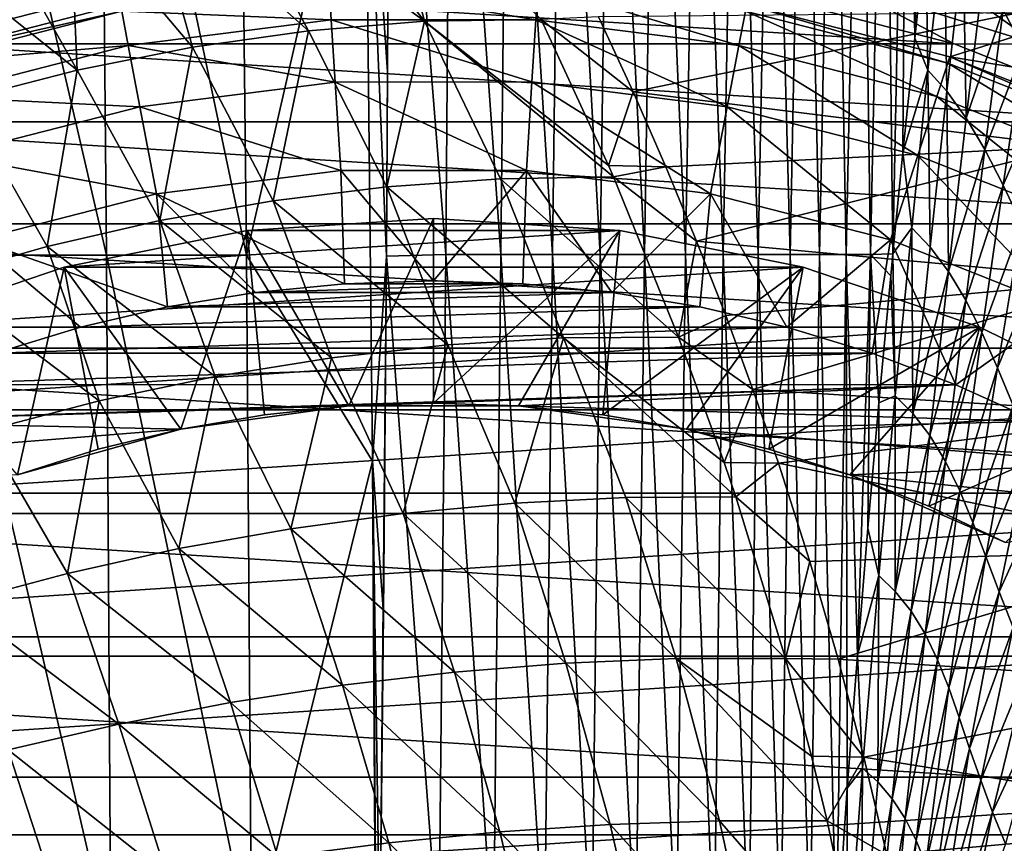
# Model space of a CAD drawing. Header units: metres. Extents: x -59 to 113, y -107 to 107.
# Tile 88 of 192: x -5 to 7, y 10 to 20. Entities that reach past the tile are written whole.
import ezdxf

# ---------------------------------------------------------------- set-up
doc = ezdxf.new("R2010")
doc.units = ezdxf.units.M
doc.layers.add('solid_20_382_333_XXX', color=7, linetype='CONTINUOUS')

msp = doc.modelspace()

# ---------------------------------------------------------------- linework, layer by layer
at = {"layer": 'solid_20_382_333_XXX'}
for points in [[(0.148682, 17.073263, -61.593544), (-0.534633, 25.6078, -61.488899), (0.215782, 25.614161, -61.458061)], [(0.826989, 17.073263, -61.559593), (0.148682, 17.073263, -61.593544), (0.215782, 25.614161, -61.458061)], [(0.826989, 17.073263, -61.559593), (0.215782, 25.614161, -61.458061), (0.914446, 25.614161, -61.415173)], [(1.457936, 17.073263, -61.513447), (0.826989, 17.073263, -61.559593), (0.914446, 25.614161, -61.415173)], [(1.457936, 17.073263, -61.513447), (0.914446, 25.614161, -61.415173), (1.56368, 25.614161, -61.357559)], [(2.043832, 17.073263, -61.452869), (1.457936, 17.073263, -61.513447), (1.56368, 25.614161, -61.357559)], [(2.043832, 17.073263, -61.452869), (1.56368, 25.614161, -61.357559), (2.165727, 25.614161, -61.282665)], [(2.586979, 17.073263, -61.375618), (2.043832, 17.073263, -61.452869), (2.165727, 25.614161, -61.282665)], [(2.586979, 17.073263, -61.375618), (2.165727, 25.614161, -61.282665), (2.722809, 25.614161, -61.187805)], [(3.089518, 17.073263, -61.278923), (2.586979, 17.073263, -61.375618), (2.722809, 25.614161, -61.187805)], [(3.089518, 17.073263, -61.278923), (2.722809, 25.614161, -61.187805), (3.237023, 25.614161, -61.069542)], [(3.553421, 17.073263, -61.159485), (3.089518, 17.073263, -61.278923), (3.237023, 25.614161, -61.069542)], [(3.553421, 17.073263, -61.159485), (3.237023, 25.614161, -61.069542), (3.710419, 25.614161, -60.924168)], [(3.980655, 17.073263, -61.013985), (3.553421, 17.073263, -61.159485), (3.710419, 25.614161, -60.924168)], [(3.980655, 17.073263, -61.013985), (3.710419, 25.614161, -60.924168), (4.145048, 25.614161, -60.747963)], [(4.373185, 17.073263, -60.8391), (3.980655, 17.073263, -61.013985), (4.145048, 25.614161, -60.747963)], [(4.373185, 17.073263, -60.8391), (4.145048, 25.614161, -60.747963), (4.542958, 25.614161, -60.53722)], [(4.732978, 17.073263, -60.631508), (4.373185, 17.073263, -60.8391), (4.542958, 25.614161, -60.53722)], [(4.732978, 17.073263, -60.631508), (4.542958, 25.614161, -60.53722), (4.906201, 25.614161, -60.288216)], [(5.061996, 17.073263, -60.387886), (4.732978, 17.073263, -60.631508), (4.906201, 25.614161, -60.288216)], [(5.061996, 17.073263, -60.387886), (4.906201, 25.614161, -60.288216), (5.236784, 25.614161, -59.997093)], [(5.362066, 17.073263, -60.10458), (5.061996, 17.073263, -60.387886), (5.236784, 25.614161, -59.997093)], [(5.362066, 17.073263, -60.10458), (5.236784, 25.614161, -59.997093), (5.536551, 25.614161, -59.659443)], [(5.634134, 17.079651, -59.778294), (5.362066, 17.073263, -60.10458), (5.536551, 25.614161, -59.659443)], [(5.634134, 17.079651, -59.778294), (5.536551, 25.614161, -59.659443), (5.807312, 25.614161, -59.270737)], [(5.756737, 18.323494, -59.572144), (5.634134, 17.079651, -59.778294), (5.807312, 25.614161, -59.270737)], [(5.903121, 19.723446, -59.295925), (5.756737, 18.323494, -59.572144), (5.807312, 25.614161, -59.270737)], [(5.903121, 19.723446, -59.295925), (5.807312, 25.614161, -59.270737), (6.050877, 25.614161, -58.826439)], [(6.041537, 20.969631, -58.999336), (5.903121, 19.723446, -59.295925), (6.050877, 25.614161, -58.826439)], [(-5.993107, 25.596918, -61.541092), (-4.090511, 25.596918, -61.538254), (-4.012075, 17.064625, -61.655029)], [(-5.94505, 17.064625, -61.656952), (-5.993107, 25.596918, -61.541092), (-4.012075, 17.064625, -61.655029)], [(-4.090511, 25.596918, -61.538254), (-2.388498, 25.596918, -61.526466), (-2.293761, 17.064625, -61.645512)], [(-4.012075, 17.064625, -61.655029), (-4.090511, 25.596918, -61.538254), (-2.293761, 17.064625, -61.645512)], [(-2.293761, 17.064625, -61.645512), (-2.388498, 25.596918, -61.526466), (-0.844589, 23.385988, -61.535786)], [(-0.534633, 25.6078, -61.488899), (-0.564685, 19.311172, -61.588657), (-0.844589, 23.385988, -61.535786)], [(-0.534633, 25.6078, -61.488899), (-0.579632, 17.052776, -61.617783), (-0.564685, 19.311172, -61.588657)], [(0.148682, 17.073263, -61.593544), (-0.579632, 17.052776, -61.617783), (-0.534633, 25.6078, -61.488899)], [(-2.293761, 17.064625, -61.645512), (-0.844589, 23.385988, -61.535786), (-0.749808, 14.537844, -61.649658)], [(-0.579632, 17.052776, -61.617783), (-0.749808, 14.537844, -61.649658), (-0.844589, 23.385988, -61.535786)], [(-0.564685, 19.311172, -61.588657), (-0.579632, 17.052776, -61.617783), (-0.844589, 23.385988, -61.535786)], [(-0.109884, 19.93318, 31.260176), (-1.583452, 21.80319, 31.092751), (-2.548164, 21.709606, 31.090885)], [(-0.109884, 19.93318, 31.260176), (-0.617502, 21.854109, 31.094761), (-1.583452, 21.80319, 31.092751)], [(1.320744, 19.953188, 31.268181), (-0.617502, 21.854109, 31.094761), (-0.109884, 19.93318, 31.260176)], [(-1.53654, 19.815641, 31.252823), (-2.548164, 21.709606, 31.090885), (-3.509046, 21.57328, 31.089174)], [(-0.109884, 19.93318, 31.260176), (-2.548164, 21.709606, 31.090885), (-1.53654, 19.815641, 31.252823)], [(6.082096, 21.680241, 31.102623), (12.39457, 19.858429, 31.277998), (11.335969, 21.50754, 31.105904)], [(7.172829, 20.034822, 31.265085), (12.39457, 19.858429, 31.277998), (6.082096, 21.680241, 31.102623)], [(-2.960048, 19.615627, 31.244919), (-3.509046, 21.57328, 31.089174), (-4.463756, 21.394371, 31.087616)], [(-1.53654, 19.815641, 31.252823), (-3.509046, 21.57328, 31.089174), (-2.960048, 19.615627, 31.244919)], [(-4.37424, 19.333755, 31.236481), (-4.463756, 21.394371, 31.087616), (-5.410118, 21.173214, 31.086191)], [(-2.960048, 19.615627, 31.244919), (-4.463756, 21.394371, 31.087616), (-4.37424, 19.333755, 31.236481)], [(-4.37424, 19.333755, 31.236481), (-5.410118, 21.173214, 31.086191), (-6.345958, 20.910231, 31.084887)], [(6.065481, 19.333963, -59.08363), (6.041537, 20.969631, -58.999336), (6.263467, 21.14093, -58.604443)], [(6.065481, 19.333963, -59.08363), (6.263467, 21.14093, -58.604443), (6.298826, 19.07279, -58.816406)], [(6.263467, 21.14093, -58.604443), (6.498032, 20.852242, -58.300682), (6.298826, 19.07279, -58.816406)], [(6.988858, 20.071367, -57.759342), (7.460767, 21.10664, -56.827), (7.236181, 19.598461, -57.534561)], [(-4.37424, 19.333755, 31.236481), (-6.345958, 20.910231, 31.084887), (-5.772945, 18.97064, 31.227537)], [(7.400136, 19.652939, 5.212436), (4.972507, 20.402798, 5.212436), (5.556706, 20.976482, 4)], [(7.400136, 19.652939, 5.212436), (5.556706, 20.976482, 4), (8.012625, 20.166502, 4)], [(6.065481, 19.333963, -59.08363), (5.903121, 19.723446, -59.295925), (6.041537, 20.969631, -58.999336)], [(6.298826, 19.07279, -58.816406), (6.498032, 20.852242, -58.300682), (6.535847, 18.744816, -58.567184)], [(6.498032, 20.852242, -58.300682), (6.743397, 20.492468, -58.015625), (6.535847, 18.744816, -58.567184)], [(6.535847, 18.744816, -58.567184), (6.743397, 20.492468, -58.015625), (6.988858, 20.071367, -57.759342)], [(-5.021682, 20.350134, 6.341649), (-7.352057, 19.588348, 7.42832), (-9.25235, 20.23768, 8.314442)], [(-6.385896, 19.653769, 14.8), (-7.352057, 19.588348, 7.42832), (-5.021682, 20.350134, 6.341649)], [(-3.871938, 20.299217, 14.8), (-6.385896, 19.653769, 14.8), (-5.021682, 20.350134, 6.341649)], [(6.385896, 19.653769, 14.8), (-6.385896, 19.653769, 14.8), (-3.871938, 20.299217, 14.8)], [(6.385896, 19.653769, 14.8), (-3.871938, 20.299217, 14.8), (3.871938, 20.299217, 14.8)], [(-1.255157, 19.94878, 5.465695), (-1.281981, 20.375099, 2.747503), (-3.825542, 20.053762, 2.747503)], [(1.254978, 19.948792, 5.465695), (1.281798, 20.375111, 2.747503), (-1.281981, 20.375099, 2.747503)], [(1.254978, 19.948792, 5.465695), (-1.281981, 20.375099, 2.747503), (-1.255157, 19.94878, 5.465695)], [(3.745321, 19.634199, 5.465695), (1.281798, 20.375111, 2.747503), (1.254978, 19.948792, 5.465695)], [(3.745321, 19.634199, 5.465695), (3.825362, 20.053797, 2.747503), (1.281798, 20.375111, 2.747503)], [(6.385896, 19.653769, 14.8), (3.871938, 20.299217, 14.8), (4.972507, 20.402798, 5.212436)], [(6.385896, 19.653769, 14.8), (4.972507, 20.402798, 5.212436), (7.400136, 19.652939, 5.212436)], [(-6.334918, 19.496635), (-3.841367, 20.136879), (-7.91471, 19.990177)], [(-3.825542, 20.053762, 2.747503), (-3.841367, 20.136879), (-6.334918, 19.496635)], [(3.825362, 20.053797, 2.747503), (6.308598, 19.416224, 2.747503), (3.841186, 20.136913)], [(3.841186, 20.136913), (6.334743, 19.496693), (7.914678, 19.990191)], [(6.308598, 19.416224, 2.747503), (6.334743, 19.496693), (3.841186, 20.136913)], [(6.535847, 18.744816, -58.567184), (6.988858, 20.071367, -57.759342), (6.765501, 18.358908, -58.34586)], [(6.765501, 18.358908, -58.34586), (6.988858, 20.071367, -57.759342), (7.236181, 19.598461, -57.534561)], [(-6.308773, 19.416168, 2.747503), (-3.825542, 20.053762, 2.747503), (-6.334918, 19.496635)], [(-3.745498, 19.634167, 5.465695), (-3.825542, 20.053762, 2.747503), (-6.308773, 19.416168, 2.747503)], [(-1.255157, 19.94878, 5.465695), (-3.825542, 20.053762, 2.747503), (-3.745498, 19.634167, 5.465695)], [(-1.255157, 19.94878, 5.465695), (-3.745498, 19.634167, 5.465695), (-1.207237, 19.187164, 8.109305)], [(1.254978, 19.948792, 5.465695), (-1.255157, 19.94878, 5.465695), (1.207065, 19.187174, 8.109305)], [(-1.255157, 19.94878, 5.465695), (-1.207237, 19.187164, 8.109305), (1.207065, 19.187174, 8.109305)], [(2.14541, 18.162462, 31.413244), (1.320744, 19.953188, 31.268181), (-0.109884, 19.93318, 31.260176)], [(1.254978, 19.948792, 5.465695), (1.207065, 19.187174, 8.109305), (3.60233, 18.884594, 8.109305)], [(3.745321, 19.634199, 5.465695), (1.254978, 19.948792, 5.465695), (3.60233, 18.884594, 8.109305)], [(2.446934, 19.066116, 31.344608), (2.02164, 19.987604, 31.266935), (1.320744, 19.953188, 31.268181)], [(2.446934, 19.066116, 31.344608), (1.320744, 19.953188, 31.268181), (2.14541, 18.162462, 31.413244)], [(7.172829, 20.034822, 31.265085), (2.02164, 19.987604, 31.266935), (2.446934, 19.066116, 31.344608)], [(7.172829, 20.034822, 31.265085), (2.446934, 19.066116, 31.344608), (7.826676, 18.398201, 31.413984)], [(6.1766, 19.009968, 5.465695), (3.825362, 20.053797, 2.747503), (3.745321, 19.634199, 5.465695)], [(6.1766, 19.009968, 5.465695), (6.308598, 19.416224, 2.747503), (3.825362, 20.053797, 2.747503)], [(6.334743, 19.496693), (10.35774, 18.840574), (7.914678, 19.990191)], [(-1.53654, 19.815641, 31.252823), (-2.960048, 19.615627, 31.244919), (-1.967401, 17.731329, 31.387497)], [(-1.53654, 19.815641, 31.252823), (-1.967401, 17.731329, 31.387497), (-0.572278, 17.902414, 31.400461)], [(-0.109884, 19.93318, 31.260176), (-1.53654, 19.815641, 31.252823), (-0.572278, 17.902414, 31.400461)], [(-0.109884, 19.93318, 31.260176), (-0.572278, 17.902414, 31.400461), (0.820456, 18.000671, 31.41254)], [(-0.109884, 19.93318, 31.260176), (0.820456, 18.000671, 31.41254), (2.205619, 18.024078, 31.423836)], [(2.14541, 18.162462, 31.413244), (-0.109884, 19.93318, 31.260176), (2.205619, 18.024078, 31.423836)], [(6.065481, 19.333963, -59.08363), (5.756737, 18.323494, -59.572144), (5.903121, 19.723446, -59.295925)], [(8.799118, 18.69828, 14.8), (-8.799118, 18.69828, 14.8), (-6.385896, 19.653769, 14.8)], [(8.799118, 18.69828, 14.8), (-6.385896, 19.653769, 14.8), (6.385896, 19.653769, 14.8)], [(-3.745498, 19.634167, 5.465695), (-6.308773, 19.416168, 2.747503), (-6.176771, 19.009912, 5.465695)], [(-3.745498, 19.634167, 5.465695), (-6.176771, 19.009912, 5.465695), (-3.6025, 18.884562, 8.109305)], [(-2.960048, 19.615627, 31.244919), (-4.37424, 19.333755, 31.236481), (-3.358961, 17.487661, 31.373682)], [(-3.745498, 19.634167, 5.465695), (-3.6025, 18.884562, 8.109305), (-1.207237, 19.187164, 8.109305)], [(-2.960048, 19.615627, 31.244919), (-3.358961, 17.487661, 31.373682), (-1.967401, 17.731329, 31.387497)], [(3.745321, 19.634199, 5.465695), (3.60233, 18.884594, 8.109305), (5.940785, 18.284193, 8.109305)], [(6.1766, 19.009968, 5.465695), (3.745321, 19.634199, 5.465695), (5.940785, 18.284193, 8.109305)], [(8.799118, 18.69828, 14.8), (6.385896, 19.653769, 14.8), (7.400136, 19.652939, 5.212436)], [(6.765501, 18.358908, -58.34586), (7.236181, 19.598461, -57.534561), (6.989154, 17.923775, -58.154957)], [(6.989154, 17.923775, -58.154957), (7.236181, 19.598461, -57.534561), (7.491096, 19.084141, -57.340881)], [(6.308598, 19.416224, 2.747503), (8.692345, 18.472448, 2.747503), (6.334743, 19.496693)], [(6.334743, 19.496693), (8.728395, 18.548992), (10.35774, 18.840574)], [(8.692345, 18.472448, 2.747503), (8.728395, 18.548992), (6.334743, 19.496693)], [(-4.37424, 19.333755, 31.236481), (-5.772945, 18.97064, 31.227537), (-4.741006, 17.171659, 31.359053)], [(-4.37424, 19.333755, 31.236481), (-4.741006, 17.171659, 31.359053), (-3.358961, 17.487661, 31.373682)], [(5.866406, 17.400679, -59.482464), (5.756737, 18.323494, -59.572144), (6.065481, 19.333963, -59.08363)], [(5.866406, 17.400679, -59.482464), (6.065481, 19.333963, -59.08363), (6.093216, 17.163145, -59.251534)], [(6.065481, 19.333963, -59.08363), (6.298826, 19.07279, -58.816406), (6.093216, 17.163145, -59.251534)], [(8.510469, 18.085938, 5.465695), (6.308598, 19.416224, 2.747503), (6.1766, 19.009968, 5.465695)], [(8.510469, 18.085938, 5.465695), (8.692345, 18.472448, 2.747503), (6.308598, 19.416224, 2.747503)], [(-1.207237, 19.187164, 8.109305), (-3.6025, 18.884562, 8.109305), (-1.13897, 18.102165, 10.636982)], [(1.207065, 19.187174, 8.109305), (-1.207237, 19.187164, 8.109305), (1.138807, 18.102175, 10.636982)], [(-1.207237, 19.187164, 8.109305), (-1.13897, 18.102165, 10.636982), (1.138807, 18.102175, 10.636982)], [(1.207065, 19.187174, 8.109305), (1.138807, 18.102175, 10.636982), (3.398625, 17.816706, 10.636982)], [(3.60233, 18.884594, 8.109305), (1.207065, 19.187174, 8.109305), (3.398625, 17.816706, 10.636982)], [(-6.176771, 19.009912, 5.465695), (-5.94095, 18.28414, 8.109305), (-3.6025, 18.884562, 8.109305)], [(-5.772945, 18.97064, 31.227537), (-6.107585, 16.783567, 31.343639), (-4.741006, 17.171659, 31.359053)], [(2.848716, 18.148537, 31.417988), (2.446934, 19.066116, 31.344608), (2.14541, 18.162462, 31.413244)], [(7.826676, 18.398201, 31.413984), (2.446934, 19.066116, 31.344608), (2.848716, 18.148537, 31.417988)], [(6.1766, 19.009968, 5.465695), (5.940785, 18.284193, 8.109305), (8.185552, 17.395443, 8.109305)], [(6.093216, 17.163145, -59.251534), (6.298826, 19.07279, -58.816406), (6.317784, 16.864517, -59.037056)], [(8.510469, 18.085938, 5.465695), (6.1766, 19.009968, 5.465695), (8.185552, 17.395443, 8.109305)], [(6.298826, 19.07279, -58.816406), (6.535847, 18.744816, -58.567184), (6.317784, 16.864517, -59.037056)], [(6.989154, 17.923775, -58.154957), (7.491096, 19.084141, -57.340881), (7.212284, 17.448786, -57.993828)], [(-3.6025, 18.884562, 8.109305), (-5.94095, 18.28414, 8.109305), (-3.398786, 17.816675, 10.636982)], [(-3.6025, 18.884562, 8.109305), (-3.398786, 17.816675, 10.636982), (-1.13897, 18.102165, 10.636982)], [(3.60233, 18.884594, 8.109305), (3.398625, 17.816706, 10.636982), (5.604845, 17.250256, 10.636982)], [(5.940785, 18.284193, 8.109305), (3.60233, 18.884594, 8.109305), (5.604845, 17.250256, 10.636982)], [(6.317784, 16.864517, -59.037056), (6.535847, 18.744816, -58.567184), (6.765501, 18.358908, -58.34586)], [(11.073116, 17.448097, 14.8), (-11.073116, 17.448097, 14.8), (-8.799118, 18.69828, 14.8)], [(11.073116, 17.448097, 14.8), (-8.799118, 18.69828, 14.8), (8.799118, 18.69828, 14.8)], [(7.826676, 18.398201, 31.413984), (2.848716, 18.148537, 31.417988), (3.227488, 17.234776, 31.487165)], [(7.826676, 18.398201, 31.413984), (3.227488, 17.234776, 31.487165), (8.419191, 16.75559, 31.549854)], [(-5.94095, 18.28414, 8.109305), (-5.605, 17.250206, 10.636982), (-3.398786, 17.816675, 10.636982)], [(5.940785, 18.284193, 8.109305), (5.604845, 17.250256, 10.636982), (7.722673, 16.411762, 10.636982)], [(5.866406, 17.400679, -59.482464), (5.634134, 17.079651, -59.778294), (5.756737, 18.323494, -59.572144)], [(8.185552, 17.395443, 8.109305), (5.940785, 18.284193, 8.109305), (7.722673, 16.411762, 10.636982)], [(6.317784, 16.864517, -59.037056), (6.765501, 18.358908, -58.34586), (6.528865, 16.512714, -58.848755)], [(6.528865, 16.512714, -58.848755), (6.765501, 18.358908, -58.34586), (6.989154, 17.923775, -58.154957)], [(2.848716, 18.148537, 31.417988), (2.14541, 18.162462, 31.413244), (2.205619, 18.024078, 31.423836)], [(3.227488, 17.234776, 31.487165), (2.848716, 18.148537, 31.417988), (2.205619, 18.024078, 31.423836)], [(-1.13897, 18.102165, 10.636982), (-3.398786, 17.816675, 10.636982), (-1.094627, 16.714193, 13)], [(1.138807, 18.102175, 10.636982), (-1.13897, 18.102165, 10.636982), (0.000889, 16.75, 13)], [(-1.13897, 18.102165, 10.636982), (-1.094627, 16.714193, 13), (0.000889, 16.75, 13)], [(0.820456, 18.000671, 31.41254), (-0.572278, 17.902414, 31.400461), (1.594234, 16.051733, 31.548315)], [(1.138807, 18.102175, 10.636982), (0.000889, 16.75, 13), (1.096411, 16.714077, 13)], [(2.205619, 18.024078, 31.423836), (0.820456, 18.000671, 31.41254), (3.006425, 16.059969, 31.564703)], [(0.820456, 18.000671, 31.41254), (1.594234, 16.051733, 31.548315), (3.006425, 16.059969, 31.564703)], [(1.138807, 18.102175, 10.636982), (1.096411, 16.714077, 13), (2.185889, 16.60676, 13)], [(3.398625, 17.816706, 10.636982), (1.138807, 18.102175, 10.636982), (2.185889, 16.60676, 13)], [(3.227488, 17.234776, 31.487165), (2.205619, 18.024078, 31.423836), (3.006425, 16.059969, 31.564703)], [(-0.572278, 17.902414, 31.400461), (-1.967401, 17.731329, 31.387497), (0.173364, 15.962595, 31.531399)], [(-0.572278, 17.902414, 31.400461), (0.173364, 15.962595, 31.531399), (1.594234, 16.051733, 31.548315)], [(6.528865, 16.512714, -58.848755), (6.989154, 17.923775, -58.154957), (6.727399, 16.115562, -58.689068)], [(6.727399, 16.115562, -58.689068), (6.989154, 17.923775, -58.154957), (7.212284, 17.448786, -57.993828)], [(-3.398786, 17.816675, 10.636982), (-5.605, 17.250206, 10.636982), (-3.264923, 16.428719, 13)], [(-3.398786, 17.816675, 10.636982), (-3.264923, 16.428719, 13), (-2.18417, 16.606987, 13)], [(-3.398786, 17.816675, 10.636982), (-2.18417, 16.606987, 13), (-1.094627, 16.714193, 13)], [(3.398625, 17.816706, 10.636982), (2.185889, 16.60676, 13), (3.266615, 16.428381, 13)], [(3.398625, 17.816706, 10.636982), (3.266615, 16.428381, 13), (4.33327, 16.179783, 13)], [(5.604845, 17.250256, 10.636982), (3.398625, 17.816706, 10.636982), (4.33327, 16.179783, 13)], [(-1.967401, 17.731329, 31.387497), (-3.358961, 17.487661, 31.373682), (-1.254127, 15.803946, 31.513235)], [(-1.967401, 17.731329, 31.387497), (-1.254127, 15.803946, 31.513235), (0.173364, 15.962595, 31.531399)], [(13.172346, 15.922918, 14.8), (-13.172346, 15.922918, 14.8), (-11.073116, 17.448097, 14.8)], [(13.172346, 15.922918, 14.8), (-11.073116, 17.448097, 14.8), (11.073116, 17.448097, 14.8)], [(-3.358961, 17.487661, 31.373682), (-4.741006, 17.171659, 31.359053), (-2.681813, 15.575747, 31.493874)], [(-3.358961, 17.487661, 31.373682), (-2.681813, 15.575747, 31.493874), (-1.254127, 15.803946, 31.513235)], [(-2.28617, 17.364513, 8.4), (0, 17.514362, 8.4), (-1.040687, 15.214449, 11.098559)], [(-2.28617, 17.364513, 8.4), (2.28617, 17.364513, 8.4), (0, 17.514362, 8.4)], [(0, 17.514362, 8.4), (0, 15.25, 11.098559), (-1.040687, 15.214449, 11.098559)], [(0, 17.514362, 8.4), (2.28617, 17.364513, 8.4), (0, 15.25, 11.098559)], [(5.665411, 15.338268, -59.817207), (5.634134, 17.079651, -59.778294), (5.866406, 17.400679, -59.482464)], [(5.665411, 15.338268, -59.817207), (5.866406, 17.400679, -59.482464), (5.881276, 15.122157, -59.620617)], [(5.866406, 17.400679, -59.482464), (6.093216, 17.163145, -59.251534), (5.881276, 15.122157, -59.620617)], [(6.727399, 16.115562, -58.689068), (7.212284, 17.448786, -57.993828), (6.918519, 15.681361, -58.557278)], [(6.918519, 15.681361, -58.557278), (7.212284, 17.448786, -57.993828), (7.444373, 16.94548, -57.858112)], [(-4.533216, 16.91753, 8.4), (-2.28617, 17.364513, 8.4), (-3.102666, 14.93104, 11.098559)], [(-4.533216, 16.91753, 8.4), (4.533216, 16.91753, 8.4), (2.28617, 17.364513, 8.4)], [(-4.533216, 16.91753, 8.4), (2.28617, 17.364513, 8.4), (-2.28617, 17.364513, 8.4)], [(-2.28617, 17.364513, 8.4), (-2.076614, 15.10795, 11.098559), (-3.102666, 14.93104, 11.098559)], [(-2.28617, 17.364513, 8.4), (-1.040687, 15.214449, 11.098559), (-2.076614, 15.10795, 11.098559)], [(2.28617, 17.364513, 8.4), (1.040687, 15.214449, 11.098559), (0, 15.25, 11.098559)], [(2.28617, 17.364513, 8.4), (2.076614, 15.10795, 11.098559), (1.040687, 15.214449, 11.098559)], [(2.28617, 17.364513, 8.4), (4.533216, 16.91753, 8.4), (2.076614, 15.10795, 11.098559)], [(-4.741006, 17.171659, 31.359053), (-6.107585, 16.783567, 31.343639), (-4.103263, 15.277951, 31.47336)], [(-5.605, 17.250206, 10.636982), (-5.380489, 15.862308, 13), (-4.33161, 16.180227, 13)], [(-5.605, 17.250206, 10.636982), (-4.33161, 16.180227, 13), (-3.264923, 16.428719, 13)], [(-4.741006, 17.171659, 31.359053), (-4.103263, 15.277951, 31.47336), (-2.681813, 15.575747, 31.493874)], [(3.583873, 16.324381, 31.552256), (3.227488, 17.234776, 31.487165), (3.006425, 16.059969, 31.564703)], [(8.419191, 16.75559, 31.549854), (3.227488, 17.234776, 31.487165), (3.583873, 16.324381, 31.552256)], [(5.604845, 17.250256, 10.636982), (4.33327, 16.179783, 13), (5.382127, 15.861753, 13)], [(5.604845, 17.250256, 10.636982), (5.382127, 15.861753, 13), (6.408324, 15.475654, 13)], [(7.722673, 16.411762, 10.636982), (5.604845, 17.250256, 10.636982), (6.408324, 15.475654, 13)], [(5.881276, 15.122157, -59.620617), (6.093216, 17.163145, -59.251534), (6.317784, 16.864517, -59.037056)], [(-5.94505, 17.064625, -61.656952), (-4.012075, 17.064625, -61.655029), (-3.961087, 8.532319, -61.725414)], [(-5.91381, 8.532319, -61.726742), (-5.94505, 17.064625, -61.656952), (-3.961087, 8.532319, -61.725414)], [(-4.012075, 17.064625, -61.655029), (-2.293761, 17.064625, -61.645512), (-2.232176, 8.532319, -61.717365)], [(-3.961087, 8.532319, -61.725414), (-4.012075, 17.064625, -61.655029), (-2.232176, 8.532319, -61.717365)], [(-2.232176, 8.532319, -61.717365), (-2.293761, 17.064625, -61.645512), (-0.749808, 14.537844, -61.649658)], [(-0.579632, 17.052776, -61.617783), (-0.615639, 12.668785, -61.664272), (-0.749808, 14.537844, -61.649658)], [(-0.579632, 17.052776, -61.617783), (-0.659505, 8.50794, -61.696117), (-0.615639, 12.668785, -61.664272)], [(0.062718, 8.532366, -61.676239), (-0.659505, 8.50794, -61.696117), (-0.579632, 17.052776, -61.617783)], [(0.062718, 8.532366, -61.676239), (-0.579632, 17.052776, -61.617783), (0.148682, 17.073263, -61.593544)], [(0.735435, 8.532366, -61.647831), (0.062718, 8.532366, -61.676239), (0.148682, 17.073263, -61.593544)], [(0.735435, 8.532366, -61.647831), (0.148682, 17.073263, -61.593544), (0.826989, 17.073263, -61.559593)], [(1.361336, 8.532366, -61.608665), (0.735435, 8.532366, -61.647831), (0.826989, 17.073263, -61.559593)], [(1.361336, 8.532366, -61.608665), (0.826989, 17.073263, -61.559593), (1.457936, 17.073263, -61.513447)], [(1.942788, 8.532366, -61.556664), (1.361336, 8.532366, -61.608665), (1.457936, 17.073263, -61.513447)], [(1.942788, 8.532366, -61.556664), (1.457936, 17.073263, -61.513447), (2.043832, 17.073263, -61.452869)], [(2.482159, 8.532366, -61.489742), (1.942788, 8.532366, -61.556664), (2.043832, 17.073263, -61.452869)], [(2.482159, 8.532366, -61.489742), (2.043832, 17.073263, -61.452869), (2.586979, 17.073263, -61.375618)], [(2.981699, 8.532366, -61.405529), (2.482159, 8.532366, -61.489742), (2.586979, 17.073263, -61.375618)], [(2.981699, 8.532366, -61.405529), (2.586979, 17.073263, -61.375618), (3.089518, 17.073263, -61.278923)], [(3.443386, 8.532366, -61.300972), (2.981699, 8.532366, -61.405529), (3.089518, 17.073263, -61.278923)], [(3.443386, 8.532366, -61.300972), (3.089518, 17.073263, -61.278923), (3.553421, 17.073263, -61.159485)], [(3.869161, 8.532366, -61.17292), (3.443386, 8.532366, -61.300972), (3.553421, 17.073263, -61.159485)], [(3.869161, 8.532366, -61.17292), (3.553421, 17.073263, -61.159485), (3.980655, 17.073263, -61.013985)], [(4.260967, 8.532366, -61.01823), (3.869161, 8.532366, -61.17292), (3.980655, 17.073263, -61.013985)], [(4.260967, 8.532366, -61.01823), (3.980655, 17.073263, -61.013985), (4.373185, 17.073263, -60.8391)], [(4.620745, 8.532366, -60.833755), (4.260967, 8.532366, -61.01823), (4.373185, 17.073263, -60.8391)], [(4.620745, 8.532366, -60.833755), (4.373185, 17.073263, -60.8391), (4.732978, 17.073263, -60.631508)], [(4.942003, 8.566847, -60.622227), (4.620745, 8.532366, -60.833755), (4.732978, 17.073263, -60.631508)], [(4.942003, 8.566847, -60.622227), (4.732978, 17.073263, -60.631508), (5.061996, 17.073263, -60.387886)], [(5.076452, 10.530312, -60.492584), (4.942003, 8.566847, -60.622227), (5.061996, 17.073263, -60.387886)], [(5.200963, 12.158276, -60.359715), (5.061996, 17.073263, -60.387886), (5.362066, 17.073263, -60.10458)], [(5.200963, 12.158276, -60.359715), (5.076452, 10.530312, -60.492584), (5.061996, 17.073263, -60.387886)], [(5.32968, 13.71728, -60.207825), (5.200963, 12.158276, -60.359715), (5.362066, 17.073263, -60.10458)], [(5.464687, 15.255166, -60.030609), (5.32968, 13.71728, -60.207825), (5.362066, 17.073263, -60.10458)], [(5.60831, 16.808701, -59.819092), (5.362066, 17.073263, -60.10458), (5.634134, 17.079651, -59.778294)], [(5.60831, 16.808701, -59.819092), (5.464687, 15.255166, -60.030609), (5.362066, 17.073263, -60.10458)], [(5.665411, 15.338268, -59.817207), (5.60831, 16.808701, -59.819092), (5.634134, 17.079651, -59.778294)], [(-6.702665, 16.18107, 8.4), (-4.533216, 16.91753, 8.4), (-5.106839, 14.369506, 11.098559)], [(-6.702665, 16.18107, 8.4), (6.702665, 16.18107, 8.4), (4.533216, 16.91753, 8.4)], [(-6.702665, 16.18107, 8.4), (4.533216, 16.91753, 8.4), (-4.533216, 16.91753, 8.4)], [(-4.533216, 16.91753, 8.4), (-4.114525, 14.684454, 11.098559), (-5.106839, 14.369506, 11.098559)], [(-4.533216, 16.91753, 8.4), (-3.102666, 14.93104, 11.098559), (-4.114525, 14.684454, 11.098559)], [(4.533216, 16.91753, 8.4), (3.102666, 14.93104, 11.098559), (2.076614, 15.10795, 11.098559)], [(4.533216, 16.91753, 8.4), (4.114525, 14.684454, 11.098559), (3.102666, 14.93104, 11.098559)], [(4.533216, 16.91753, 8.4), (6.702665, 16.18107, 8.4), (4.114525, 14.684454, 11.098559)], [(6.918519, 15.681361, -58.557278), (7.444373, 16.94548, -57.858112), (7.111665, 15.220177, -58.448914)], [(5.665411, 15.338268, -59.817207), (5.464687, 15.255166, -60.030609), (5.60831, 16.808701, -59.819092)], [(5.881276, 15.122157, -59.620617), (6.317784, 16.864517, -59.037056), (6.090658, 14.851834, -59.438202)], [(6.090658, 14.851834, -59.438202), (6.317784, 16.864517, -59.037056), (6.528865, 16.512714, -58.848755)], [(-6.107585, 16.783567, 31.343639), (-5.51205, 14.910522, 31.451744), (-4.103263, 15.277951, 31.47336)], [(1.096411, 16.714077, 13), (-1.094627, 16.714193, 13), (-2.18417, 16.606987, 13)], [(2.185889, 16.60676, 13), (1.096411, 16.714077, 13), (-2.18417, 16.606987, 13)], [(1.096411, 16.714077, 13), (0.000889, 16.75, 13), (-1.094627, 16.714193, 13)], [(8.419191, 16.75559, 31.549854), (3.583873, 16.324381, 31.552256), (3.918401, 15.417015, 31.613352)], [(8.419191, 16.75559, 31.549854), (3.918401, 15.417015, 31.613352), (8.950375, 15.106988, 31.672695)], [(2.185889, 16.60676, 13), (-2.18417, 16.606987, 13), (-3.264923, 16.428719, 13)], [(3.266615, 16.428381, 13), (2.185889, 16.60676, 13), (-3.264923, 16.428719, 13)], [(6.090658, 14.851834, -59.438202), (6.528865, 16.512714, -58.848755), (6.282201, 14.534223, -59.279488)], [(6.282201, 14.534223, -59.279488), (6.528865, 16.512714, -58.848755), (6.727399, 16.115562, -58.689068)], [(3.266615, 16.428381, 13), (-3.264923, 16.428719, 13), (-4.33161, 16.180227, 13)], [(4.33327, 16.179783, 13), (3.266615, 16.428381, 13), (-4.33161, 16.180227, 13)], [(3.918401, 15.417015, 31.613352), (3.583873, 16.324381, 31.552256), (3.006425, 16.059969, 31.564703)], [(7.722673, 16.411762, 10.636982), (6.408324, 15.475654, 13), (7.406744, 15.023402, 13)], [(-8.757334, 15.167787, 8.4), (8.757334, 15.167787, 8.4), (6.702665, 16.18107, 8.4)], [(-8.757334, 15.167787, 8.4), (6.702665, 16.18107, 8.4), (-6.702665, 16.18107, 8.4)], [(4.33327, 16.179783, 13), (-4.33161, 16.180227, 13), (-5.380489, 15.862308, 13)], [(5.382127, 15.861753, 13), (4.33327, 16.179783, 13), (-5.380489, 15.862308, 13)], [(6.702665, 16.18107, 8.4), (5.106839, 14.369506, 11.098559), (4.114525, 14.684454, 11.098559)], [(6.702665, 16.18107, 8.4), (6.075757, 13.987411, 11.098559), (5.106839, 14.369506, 11.098559)], [(6.702665, 16.18107, 8.4), (8.757334, 15.167787, 8.4), (6.075757, 13.987411, 11.098559)], [(6.282201, 14.534223, -59.279488), (6.727399, 16.115562, -58.689068), (6.45632, 14.176216, -59.146969)], [(6.45632, 14.176216, -59.146969), (6.727399, 16.115562, -58.689068), (6.918519, 15.681361, -58.557278)], [(0.173364, 15.962595, 31.531399), (-1.254127, 15.803946, 31.513235), (-0.374787, 13.895025, 31.627518)], [(0.173364, 15.962595, 31.531399), (-0.374787, 13.895025, 31.627518), (0.99687, 14.022573, 31.648993)], [(1.594234, 16.051733, 31.548315), (0.173364, 15.962595, 31.531399), (0.99687, 14.022573, 31.648993)], [(1.594234, 16.051733, 31.548315), (0.99687, 14.022573, 31.648993), (2.358803, 14.092234, 31.669054)], [(3.563737, 14.523415, 31.662737), (3.006425, 16.059969, 31.564703), (1.594234, 16.051733, 31.548315)], [(1.594234, 16.051733, 31.548315), (2.358803, 14.092234, 31.669054), (3.706483, 14.100882, 31.687847)], [(3.563737, 14.523415, 31.662737), (1.594234, 16.051733, 31.548315), (3.706483, 14.100882, 31.687847)], [(3.918401, 15.417015, 31.613352), (3.006425, 16.059969, 31.564703), (3.563737, 14.523415, 31.662737)], [(15.064044, 14.146544, 14.8), (-15.064044, 14.146544, 14.8), (-13.172346, 15.922918, 14.8)], [(15.064044, 14.146544, 14.8), (-13.172346, 15.922918, 14.8), (13.172346, 15.922918, 14.8)], [(5.382127, 15.861753, 13), (-5.380489, 15.862308, 13), (-6.406737, 15.47631, 13)], [(6.408324, 15.475654, 13), (5.382127, 15.861753, 13), (-6.406737, 15.47631, 13)], [(-1.254127, 15.803946, 31.513235), (-2.681813, 15.575747, 31.493874), (-1.75051, 13.70933, 31.604681)], [(-1.254127, 15.803946, 31.513235), (-1.75051, 13.70933, 31.604681), (-0.374787, 13.895025, 31.627518)], [(6.45632, 14.176216, -59.146969), (6.918519, 15.681361, -58.557278), (6.617644, 13.785008, -59.040031)], [(6.617644, 13.785008, -59.040031), (6.918519, 15.681361, -58.557278), (7.111665, 15.220177, -58.448914)], [(6.408324, 15.475654, 13), (-6.406737, 15.47631, 13), (-7.405231, 15.024148, 13)], [(-1.040746, 15.214445, 13), (6.408324, 15.475654, 13), (-7.405231, 15.024148, 13)], [(-2.681813, 15.575747, 31.493874), (-4.103263, 15.277951, 31.47336), (-3.124641, 13.465222, 31.58053)], [(-2.681813, 15.575747, 31.493874), (-3.124641, 13.465222, 31.58053), (-1.75051, 13.70933, 31.604681)], [(-1.040746, 15.214445, 13), (1.040777, 15.214443, 13), (6.408324, 15.475654, 13)], [(1.040777, 15.214443, 13), (7.406744, 15.023402, 13), (6.408324, 15.475654, 13)], [(4.231556, 14.512381, 31.670546), (3.918401, 15.417015, 31.613352), (3.563737, 14.523415, 31.662737)], [(8.950375, 15.106988, 31.672695), (3.918401, 15.417015, 31.613352), (4.231556, 14.512381, 31.670546)], [(-4.103263, 15.277951, 31.47336), (-5.51205, 14.910522, 31.451744), (-4.491524, 13.162443, 31.555119)], [(-4.103263, 15.277951, 31.47336), (-4.491524, 13.162443, 31.555119), (-3.124641, 13.465222, 31.58053)], [(0, 15.25, 11.098559), (-1.040746, 15.214445, 13), (-1.040687, 15.214449, 11.098559)], [(1.040687, 15.214449, 11.098559), (-1.040746, 15.214445, 13), (0, 15.25, 11.098559)], [(5.462307, 13.135559, -60.102337), (5.32968, 13.71728, -60.207825), (5.464687, 15.255166, -60.030609)], [(5.462307, 13.135559, -60.102337), (5.464687, 15.255166, -60.030609), (5.665411, 15.338268, -59.817207)], [(5.462307, 13.135559, -60.102337), (5.665411, 15.338268, -59.817207), (5.664448, 12.941388, -59.936527)], [(5.665411, 15.338268, -59.817207), (5.881276, 15.122157, -59.620617), (5.664448, 12.941388, -59.936527)], [(-10.66212, 13.895028, 8.4), (10.66212, 13.895028, 8.4), (8.757334, 15.167787, 8.4)], [(-10.66212, 13.895028, 8.4), (8.757334, 15.167787, 8.4), (-8.757334, 15.167787, 8.4)], [(-3.102834, 14.931004, 13), (-1.040746, 15.214445, 13), (-7.405231, 15.024148, 13)], [(-1.040687, 15.214449, 11.098559), (-1.040746, 15.214445, 13), (-3.102834, 14.931004, 13)], [(-1.040687, 15.214449, 11.098559), (-3.102834, 14.931004, 13), (-2.076614, 15.10795, 11.098559)], [(-2.076614, 15.10795, 11.098559), (-3.102834, 14.931004, 13), (-3.102666, 14.93104, 11.098559)], [(1.040687, 15.214449, 11.098559), (1.040777, 15.214443, 13), (-1.040746, 15.214445, 13)], [(2.076614, 15.10795, 11.098559), (1.040777, 15.214443, 13), (1.040687, 15.214449, 11.098559)], [(1.040777, 15.214443, 13), (3.102861, 14.930998, 13), (7.406744, 15.023402, 13)], [(3.102666, 14.93104, 11.098559), (3.102861, 14.930998, 13), (1.040777, 15.214443, 13)], [(3.102666, 14.93104, 11.098559), (1.040777, 15.214443, 13), (2.076614, 15.10795, 11.098559)], [(8.950375, 15.106988, 31.672695), (4.231556, 14.512381, 31.670546), (9.420228, 13.452395, 31.782507)], [(5.664448, 12.941388, -59.936527), (5.881276, 15.122157, -59.620617), (6.090658, 14.851834, -59.438202)], [(8.757334, 15.167787, 8.4), (7.015882, 13.540306, 11.098559), (6.075757, 13.987411, 11.098559)], [(6.617644, 13.785008, -59.040031), (7.111665, 15.220177, -58.448914), (6.775361, 13.369192, -58.954304)], [(6.775361, 13.369192, -58.954304), (7.111665, 15.220177, -58.448914), (7.315609, 14.741966, -58.359486)], [(-3.102834, 14.931004, 13), (-7.405231, 15.024148, 13), (-8.37171, 14.507825, 13)], [(3.102861, 14.930998, 13), (8.373158, 14.506989, 13), (7.406744, 15.023402, 13)], [(-5.107052, 14.369427, 13), (-3.102834, 14.931004, 13), (-8.37171, 14.507825, 13)], [(-5.51205, 14.910522, 31.451744), (-5.8455, 12.801034, 31.528513), (-4.491524, 13.162443, 31.555119)], [(-4.114525, 14.684454, 11.098559), (-3.102834, 14.931004, 13), (-5.107052, 14.369427, 13)], [(-3.102666, 14.93104, 11.098559), (-3.102834, 14.931004, 13), (-4.114525, 14.684454, 11.098559)], [(4.114525, 14.684454, 11.098559), (3.102861, 14.930998, 13), (3.102666, 14.93104, 11.098559)], [(3.102861, 14.930998, 13), (5.107075, 14.369419, 13), (8.373158, 14.506989, 13)], [(5.106839, 14.369506, 11.098559), (5.107075, 14.369419, 13), (3.102861, 14.930998, 13)], [(5.106839, 14.369506, 11.098559), (3.102861, 14.930998, 13), (4.114525, 14.684454, 11.098559)], [(5.664448, 12.941388, -59.936527), (6.090658, 14.851834, -59.438202), (5.857829, 12.700752, -59.781937)], [(5.857829, 12.700752, -59.781937), (6.090658, 14.851834, -59.438202), (6.282201, 14.534223, -59.279488)], [(6.775361, 13.369192, -58.954304), (7.315609, 14.741966, -58.359486), (6.938156, 12.93723, -58.885357)], [(6.938156, 12.93723, -58.885357), (7.315609, 14.741966, -58.359486), (7.535027, 14.255219, -58.285419)], [(-4.114525, 14.684454, 11.098559), (-5.107052, 14.369427, 13), (-5.106839, 14.369506, 11.098559)], [(-2.232176, 8.532319, -61.717365), (-0.749808, 14.537844, -61.649658), (-0.695165, 5.681485, -61.710922)], [(-0.687864, 6.229946, -61.708481), (-0.695165, 5.681485, -61.710922), (-0.749808, 14.537844, -61.649658)], [(-0.659505, 8.50794, -61.696117), (-0.687864, 6.229946, -61.708481), (-0.749808, 14.537844, -61.649658)], [(-0.615639, 12.668785, -61.664272), (-0.659505, 8.50794, -61.696117), (-0.749808, 14.537844, -61.649658)], [(4.231556, 14.512381, 31.670546), (3.563737, 14.523415, 31.662737), (3.706483, 14.100882, 31.687847)], [(4.616789, 13.309375, 31.740904), (4.231556, 14.512381, 31.670546), (3.706483, 14.100882, 31.687847)], [(9.420228, 13.452395, 31.782507), (4.231556, 14.512381, 31.670546), (4.616789, 13.309375, 31.740904)], [(5.107075, 14.369419, 13), (9.304026, 13.928298, 13), (8.373158, 14.506989, 13)], [(5.857829, 12.700752, -59.781937), (6.282201, 14.534223, -59.279488), (6.031034, 12.419546, -59.647919)], [(6.031034, 12.419546, -59.647919), (6.282201, 14.534223, -59.279488), (6.45632, 14.176216, -59.146969)], [(6.075757, 13.987411, 11.098559), (5.107075, 14.369419, 13), (5.106839, 14.369506, 11.098559)], [(5.107075, 14.369419, 13), (7.016104, 13.540189, 13), (9.304026, 13.928298, 13)], [(7.015882, 13.540306, 11.098559), (7.016104, 13.540189, 13), (5.107075, 14.369419, 13)], [(7.015882, 13.540306, 11.098559), (5.107075, 14.369419, 13), (6.075757, 13.987411, 11.098559)], [(16.718494, 12.146697, 14.8), (-16.718494, 12.146697, 14.8), (-15.064044, 14.146544, 14.8)], [(16.718494, 12.146697, 14.8), (-15.064044, 14.146544, 14.8), (15.064044, 14.146544, 14.8)], [(6.031034, 12.419546, -59.647919), (6.45632, 14.176216, -59.146969), (6.183809, 12.103694, -59.537128)], [(6.183809, 12.103694, -59.537128), (6.45632, 14.176216, -59.146969), (6.617644, 13.785008, -59.040031)], [(6.938156, 12.93723, -58.885357), (7.535027, 14.255219, -58.285419), (7.111339, 12.496516, -58.82946)], [(0.99687, 14.022573, 31.648993), (-0.374787, 13.895025, 31.627518), (1.622279, 12.059278, 31.749743)], [(2.358803, 14.092234, 31.669054), (0.99687, 14.022573, 31.648993), (2.977168, 12.117148, 31.773132)], [(0.99687, 14.022573, 31.648993), (1.622279, 12.059278, 31.749743), (2.977168, 12.117148, 31.773132)], [(3.706483, 14.100882, 31.687847), (2.358803, 14.092234, 31.669054), (4.316627, 12.117871, 31.795176)], [(2.358803, 14.092234, 31.669054), (2.977168, 12.117148, 31.773132), (4.316627, 12.117871, 31.795176)], [(4.616789, 13.309375, 31.740904), (3.706483, 14.100882, 31.687847), (4.316627, 12.117871, 31.795176)], [(-12.384489, 12.384552, 8.4), (12.384489, 12.384552, 8.4), (10.66212, 13.895028, 8.4)], [(-12.384489, 12.384552, 8.4), (10.66212, 13.895028, 8.4), (-10.66212, 13.895028, 8.4)], [(-0.374787, 13.895025, 31.627518), (-1.75051, 13.70933, 31.604681), (0.255527, 11.950419, 31.724735)], [(-0.374787, 13.895025, 31.627518), (0.255527, 11.950419, 31.724735), (1.622279, 12.059278, 31.749743)], [(6.183809, 12.103694, -59.537128), (6.617644, 13.785008, -59.040031), (6.320062, 11.759262, -59.449242)], [(6.320062, 11.759262, -59.449242), (6.617644, 13.785008, -59.040031), (6.775361, 13.369192, -58.954304)], [(-1.75051, 13.70933, 31.604681), (-3.124641, 13.465222, 31.58053), (-1.117654, 11.790135, 31.698162)], [(-1.75051, 13.70933, 31.604681), (-1.117654, 11.790135, 31.698162), (0.255527, 11.950419, 31.724735)], [(5.462307, 13.135559, -60.102337), (5.200963, 12.158276, -60.359715), (5.32968, 13.71728, -60.207825)], [(-3.124641, 13.465222, 31.58053), (-4.491524, 13.162443, 31.555119), (-2.491833, 11.577991, 31.670082)], [(-3.124641, 13.465222, 31.58053), (-2.491833, 11.577991, 31.670082), (-1.117654, 11.790135, 31.698162)], [(9.420228, 13.452395, 31.782507), (4.616789, 13.309375, 31.740904), (4.966021, 12.109048, 31.804686)], [(9.420228, 13.452395, 31.782507), (4.966021, 12.109048, 31.804686), (9.82875, 11.791813, 31.879288)], [(4.966021, 12.109048, 31.804686), (4.616789, 13.309375, 31.740904), (4.316627, 12.117871, 31.795176)], [(6.320062, 11.759262, -59.449242), (6.775361, 13.369192, -58.954304), (6.448455, 11.393396, -59.38023)], [(6.448455, 11.393396, -59.38023), (6.775361, 13.369192, -58.954304), (6.938156, 12.93723, -58.885357)], [(-4.491524, 13.162443, 31.555119), (-5.8455, 12.801034, 31.528513), (-3.861575, 11.313552, 31.640549)], [(-4.491524, 13.162443, 31.555119), (-3.861575, 11.313552, 31.640549), (-2.491833, 11.577991, 31.670082)], [(5.261679, 10.775728, -60.341076), (5.200963, 12.158276, -60.359715), (5.462307, 13.135559, -60.102337)], [(5.261679, 10.775728, -60.341076), (5.462307, 13.135559, -60.102337), (5.448679, 10.606093, -60.20137)], [(5.462307, 13.135559, -60.102337), (5.664448, 12.941388, -59.936527), (5.448679, 10.606093, -60.20137)], [(5.448679, 10.606093, -60.20137), (5.664448, 12.941388, -59.936527), (5.857829, 12.700752, -59.781937)], [(6.448455, 11.393396, -59.38023), (6.938156, 12.93723, -58.885357), (6.577335, 11.013088, -59.325939)], [(6.577335, 11.013088, -59.325939), (6.938156, 12.93723, -58.885357), (7.111339, 12.496516, -58.82946)], [(-5.8455, 12.801034, 31.528513), (-5.221431, 10.99676, 31.609638), (-3.861575, 11.313552, 31.640549)], [(5.448679, 10.606093, -60.20137), (5.857829, 12.700752, -59.781937), (5.626845, 10.398299, -60.069416)], [(5.626845, 10.398299, -60.069416), (5.857829, 12.700752, -59.781937), (6.031034, 12.419546, -59.647919)], [(6.577335, 11.013088, -59.325939), (7.111339, 12.496516, -58.82946), (6.712476, 10.624612, -59.282669)], [(6.712476, 10.624612, -59.282669), (7.111339, 12.496516, -58.82946), (7.298403, 12.053823, -58.783546)], [(-13.895013, 10.662148, 8.4), (13.895013, 10.662148, 8.4), (12.384489, 12.384552, 8.4)], [(-13.895013, 10.662148, 8.4), (12.384489, 12.384552, 8.4), (-12.384489, 12.384552, 8.4)], [(5.626845, 10.398299, -60.069416), (6.031034, 12.419546, -59.647919), (5.784731, 10.157214, -59.954338)], [(5.784731, 10.157214, -59.954338), (6.031034, 12.419546, -59.647919), (6.183809, 12.103694, -59.537128)], [(18.109209, 9.955235, 14.8), (-18.109209, 9.955235, 14.8), (-16.718494, 12.146697, 14.8)], [(18.109209, 9.955235, 14.8), (-16.718494, 12.146697, 14.8), (16.718494, 12.146697, 14.8)], [(2.977168, 12.117148, 31.773132), (1.622279, 12.059278, 31.749743), (3.507558, 10.128532, 31.861275)], [(4.638044, 10.919803, 31.851715), (4.316627, 12.117871, 31.795176), (2.977168, 12.117148, 31.773132)], [(2.977168, 12.117148, 31.773132), (3.507558, 10.128532, 31.861275), (4.830868, 10.129413, 31.885633)], [(4.638044, 10.919803, 31.851715), (2.977168, 12.117148, 31.773132), (4.830868, 10.129413, 31.885633)], [(5.280172, 10.910189, 31.862061), (4.316627, 12.117871, 31.795176), (4.638044, 10.919803, 31.851715)], [(5.280172, 10.910189, 31.862061), (4.966021, 12.109048, 31.804686), (4.316627, 12.117871, 31.795176)], [(9.82875, 11.791813, 31.879288), (4.966021, 12.109048, 31.804686), (5.280172, 10.910189, 31.862061)], [(5.261679, 10.775728, -60.341076), (5.076452, 10.530312, -60.492584), (5.200963, 12.158276, -60.359715)], [(5.784731, 10.157214, -59.954338), (6.183809, 12.103694, -59.537128), (5.921232, 9.887787, -59.859089)], [(5.921232, 9.887787, -59.859089), (6.183809, 12.103694, -59.537128), (6.320062, 11.759262, -59.449242)], [(1.622279, 12.059278, 31.749743), (0.255527, 11.950419, 31.724735), (2.166987, 10.08229, 31.835209)], [(1.622279, 12.059278, 31.749743), (2.166987, 10.08229, 31.835209), (3.507558, 10.128532, 31.861275)], [(6.712476, 10.624612, -59.282669), (7.298403, 12.053823, -58.783546), (6.858198, 10.233774, -59.24725)], [(6.858198, 10.233774, -59.24725), (7.298403, 12.053823, -58.783546), (7.499768, 11.615154, -58.745689)], [(0.255527, 11.950419, 31.724735), (-1.117654, 11.790135, 31.698162), (0.813539, 9.992707, 31.807383)], [(0.255527, 11.950419, 31.724735), (0.813539, 9.992707, 31.807383), (2.166987, 10.08229, 31.835209)], [(-1.117654, 11.790135, 31.698162), (-2.491833, 11.577991, 31.670082), (-0.5478, 9.859241, 31.777855)], [(-1.117654, 11.790135, 31.698162), (-0.5478, 9.859241, 31.777855), (0.813539, 9.992707, 31.807383)], [(9.82875, 11.791813, 31.879288), (5.280172, 10.910189, 31.862061), (10.17594, 10.125239, 31.963041)], [(5.921232, 9.887787, -59.859089), (6.320062, 11.759262, -59.449242), (6.039267, 9.59497, -59.783821)], [(6.039267, 9.59497, -59.783821), (6.320062, 11.759262, -59.449242), (6.448455, 11.393396, -59.38023)], [(6.858198, 10.233774, -59.24725), (7.499768, 11.615154, -58.745689), (7.016267, 9.845839, -59.217506)], [(-2.491833, 11.577991, 31.670082), (-3.861575, 11.313552, 31.640549), (-1.912044, 9.681347, 31.746683)], [(-2.491833, 11.577991, 31.670082), (-1.912044, 9.681347, 31.746683), (-0.5478, 9.859241, 31.777855)], [(6.039267, 9.59497, -59.783821), (6.448455, 11.393396, -59.38023), (6.146648, 9.284524, -59.725082)], [(6.146648, 9.284524, -59.725082), (6.448455, 11.393396, -59.38023), (6.577335, 11.013088, -59.325939)], [(-3.861575, 11.313552, 31.640549), (-5.221431, 10.99676, 31.609638), (-3.274207, 9.458481, 31.713921)], [(-3.861575, 11.313552, 31.640549), (-3.274207, 9.458481, 31.713921), (-1.912044, 9.681347, 31.746683)], [(-5.221431, 10.99676, 31.609638), (-6.565872, 10.629284, 31.577509), (-4.629269, 9.190508, 31.679647)], [(-5.221431, 10.99676, 31.609638), (-4.629269, 9.190508, 31.679647), (-3.274207, 9.458481, 31.713921)], [(6.146648, 9.284524, -59.725082), (6.577335, 11.013088, -59.325939), (6.251082, 8.962032, -59.679226)], [(6.251082, 8.962032, -59.679226), (6.577335, 11.013088, -59.325939), (6.712476, 10.624612, -59.282669)], [(5.280172, 10.910189, 31.862061), (4.638044, 10.919803, 31.851715), (4.830868, 10.129413, 31.885633)], [(5.560057, 9.711392, 31.913177), (5.280172, 10.910189, 31.862061), (4.830868, 10.129413, 31.885633)], [(10.17594, 10.125239, 31.963041), (5.280172, 10.910189, 31.862061), (5.560057, 9.711392, 31.913177)], [(5.072879, 8.251957, -60.532982), (5.076452, 10.530312, -60.492584), (5.261679, 10.775728, -60.341076)], [(5.072879, 8.251957, -60.532982), (5.261679, 10.775728, -60.341076), (5.245207, 8.112399, -60.414082)], [(5.261679, 10.775728, -60.341076), (5.448679, 10.606093, -60.20137), (5.245207, 8.112399, -60.414082)], [(-15.167829, 8.757271, 8.4), (15.167829, 8.757271, 8.4), (13.895013, 10.662148, 8.4)], [(-15.167829, 8.757271, 8.4), (13.895013, 10.662148, 8.4), (-13.895013, 10.662148, 8.4)], [(-6.565872, 10.629284, 31.577509), (-5.972082, 8.878919, 31.644026), (-4.629269, 9.190508, 31.679647)], [(5.072879, 8.251957, -60.532982), (4.942003, 8.566847, -60.622227), (5.076452, 10.530312, -60.492584)], [(5.245207, 8.112399, -60.414082), (5.448679, 10.606093, -60.20137), (5.626845, 10.398299, -60.069416)], [(6.251082, 8.962032, -59.679226), (6.712476, 10.624612, -59.282669), (6.358582, 8.632659, -59.642746)], [(6.358582, 8.632659, -59.642746), (6.712476, 10.624612, -59.282669), (6.858198, 10.233774, -59.24725)], [(5.245207, 8.112399, -60.414082), (5.626845, 10.398299, -60.069416), (5.411202, 7.943357, -60.298931)], [(5.411202, 7.943357, -60.298931), (5.626845, 10.398299, -60.069416), (5.784731, 10.157214, -59.954338)], [(5.411202, 7.943357, -60.298931), (5.784731, 10.157214, -59.954338), (5.559348, 7.748649, -60.196404)], [(5.559348, 7.748649, -60.196404), (5.784731, 10.157214, -59.954338), (5.921232, 9.887787, -59.859089)], [(6.358582, 8.632659, -59.642746), (6.858198, 10.233774, -59.24725), (6.474111, 8.301237, -59.612522)], [(6.474111, 8.301237, -59.612522), (6.858198, 10.233774, -59.24725), (7.016267, 9.845839, -59.217506)], [(2.166987, 10.08229, 31.835209), (0.813539, 9.992707, 31.807383), (2.62614, 8.091037, 31.905376)], [(3.507558, 10.128532, 31.861275), (2.166987, 10.08229, 31.835209), (3.947537, 8.126245, 31.933475)], [(2.166987, 10.08229, 31.835209), (2.62614, 8.091037, 31.905376), (3.947537, 8.126245, 31.933475)], [(4.830868, 10.129413, 31.885633), (3.507558, 10.128532, 31.861275), (5.252263, 8.124724, 31.959759)], [(3.507558, 10.128532, 31.861275), (3.947537, 8.126245, 31.933475), (5.252263, 8.124724, 31.959759)], [(5.560057, 9.711392, 31.913177), (4.830868, 10.129413, 31.885633), (5.252263, 8.124724, 31.959759)], [(10.17594, 10.125239, 31.963041), (5.560057, 9.711392, 31.913177), (10.461799, 8.452676, 32.033764)], [(19.214075, 7.607193, 14.8), (-19.214075, 7.607193, 14.8), (-18.109209, 9.955235, 14.8)], [(19.214075, 7.607193, 14.8), (-18.109209, 9.955235, 14.8), (18.109209, 9.955235, 14.8)], [(0.813539, 9.992707, 31.807383), (-0.5478, 9.859241, 31.777855), (1.292025, 8.020609, 31.875444)], [(0.813539, 9.992707, 31.807383), (1.292025, 8.020609, 31.875444), (2.62614, 8.091037, 31.905376)], [(-0.5478, 9.859241, 31.777855), (-1.912044, 9.681347, 31.746683), (-0.050464, 7.914378, 31.843733)], [(-0.5478, 9.859241, 31.777855), (-0.050464, 7.914378, 31.843733), (1.292025, 8.020609, 31.875444)], [(5.559348, 7.748649, -60.196404), (5.921232, 9.887787, -59.859089), (5.687419, 7.532216, -60.109894)], [(5.687419, 7.532216, -60.109894), (5.921232, 9.887787, -59.859089), (6.039267, 9.59497, -59.783821)]]:
    msp.add_3dface(points, dxfattribs=at)

doc.saveas('drawing.dxf')
